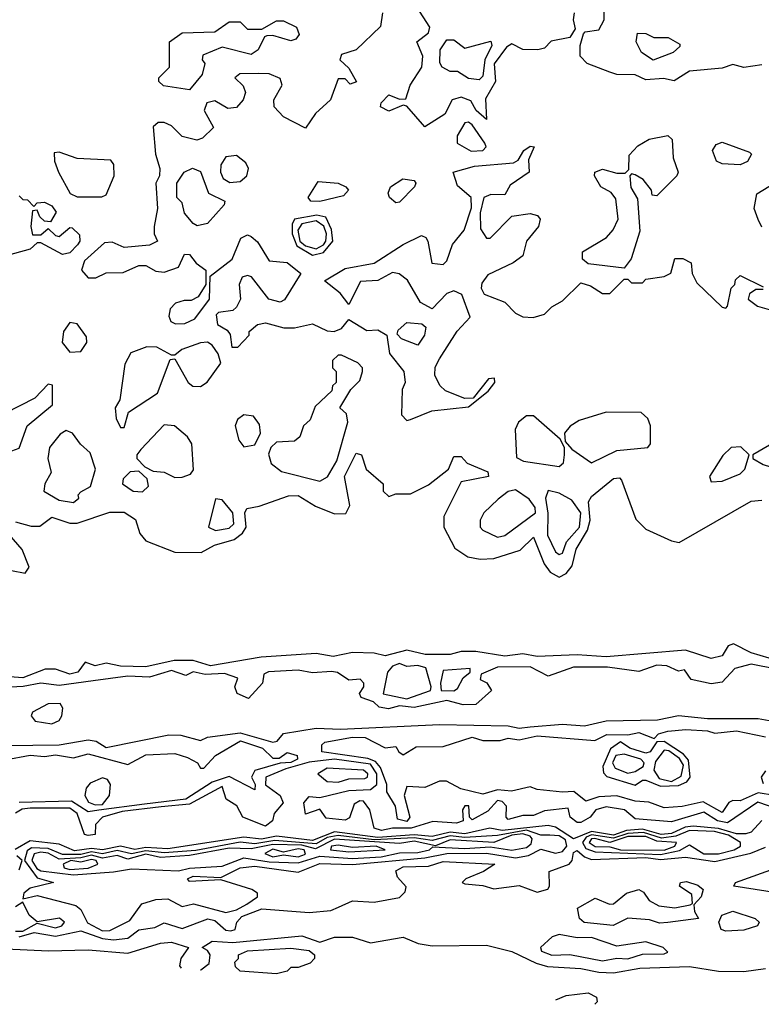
# Model space of a CAD drawing. Extents: x 2889633 to 3052318, y 540750 to 918690.
# Tile 42 of 256: x 3024146 to 3026193, y 558109 to 560826. Entities that reach past the tile are written whole.
import ezdxf

# ---------------------------------------------------------------- set-up
doc = ezdxf.new("R2010")
doc.units = 0

msp = doc.modelspace()

# ---------------------------------------------------------------- linework, layer by layer
at = {"layer": '0CON02XD'}
for points in [[(3025676.7, 560845), (3025673.8, 560825), (3025679.3, 560800.7), (3025665, 560776.7), (3025613, 560767), (3025595, 560747.5), (3025576.9, 560743.1), (3025535, 560743.3), (3025505, 560758.8), (3025489.7, 560750.4), (3025456.4, 560703.6), (3025460, 560655), (3025432.3, 560607.7), (3025435, 560550), (3025406.7, 560575), (3025391.7, 560601.7), (3025365, 560612), (3025340, 560605), (3025320, 560565), (3025265, 560530), (3025215, 560587.5), (3025205, 560590), (3025165, 560573.3), (3025142.5, 560585), (3025144, 560596), (3025165, 560618.8), (3025195, 560606.7), (3025212.5, 560607.5), (3025223.8, 560645), (3025256, 560695), (3025258.8, 560725), (3025242.5, 560765), (3025275, 560790), (3025278.8, 560805), (3025242, 560862)], [(3026195, 560701.2), (3026145, 560693.8), (3026115, 560702.5), (3026085, 560692.5), (3025995, 560683.8), (3025953, 560657), (3025923.6, 560663.6), (3025875, 560660), (3025845, 560674), (3025795, 560674.5), (3025775, 560680.6), (3025712.5, 560705), (3025693.8, 560725), (3025693.3, 560755), (3025703, 560787), (3025707.5, 560792.5), (3025745, 560797.5), (3025760, 560825), (3025760, 560855)], [(3025147.5, 560845), (3025142.5, 560807.5), (3025075, 560742.5), (3025035, 560730), (3025030, 560715), (3025055, 560692.5), (3025076.1, 560653.9), (3025058.3, 560648.3), (3025045, 560662.5), (3025025, 560662.5), (3025004, 560605), (3024963.2, 560566.8), (3024935, 560526.7), (3024875, 560558), (3024849.2, 560585), (3024847.5, 560605), (3024871.2, 560645), (3024865, 560663.3), (3024835, 560676), (3024805, 560677.5), (3024753.6, 560676.4), (3024740, 560665), (3024763, 560643), (3024770, 560625), (3024763.3, 560605), (3024745, 560583.8), (3024720.7, 560580.7), (3024685, 560602), (3024663.3, 560596.7), (3024656, 560575), (3024681.7, 560528.3), (3024650.7, 560499.3), (3024635, 560493.3), (3024595, 560503.3), (3024565, 560532.5), (3024545, 560542.5), (3024528.3, 560541.7), (3024515, 560530), (3024521.2, 560455), (3024533.3, 560415), (3024532.5, 560395), (3024522.5, 560375), (3024526.7, 560305), (3024517.5, 560255), (3024517.5, 560235), (3024526.7, 560215), (3024505, 560203.3), (3024435, 560197.5), (3024402, 560212), (3024380.3, 560209.7), (3024325, 560160), (3024316.7, 560135), (3024335, 560113.3), (3024356.4, 560113.6), (3024385, 560127.5), (3024431.7, 560128.3), (3024475, 560147.5), (3024495, 560147.5), (3024521.9, 560131.9), (3024545, 560129.2), (3024585, 560143.3), (3024601.7, 560178.3), (3024615, 560177.5), (3024633.6, 560153.6), (3024660, 560135), (3024660, 560095), (3024639.3, 560060.7), (3024619.5, 560050.5), (3024600.5, 560050.5), (3024576.3, 560043.7), (3024562.1, 560027.9), (3024557.9, 560007.9), (3024563.3, 559993.3), (3024576.9, 559986.9), (3024602.2, 559987.8), (3024629.5, 560000.5), (3024670, 560055), (3024671.7, 560118.3), (3024732.5, 560165), (3024757, 560223), (3024775, 560232.5), (3024785, 560227.5), (3024803, 560213), (3024835, 560160), (3024885, 560156.2), (3024922.5, 560125), (3024877.5, 560052.5), (3024865, 560046.2), (3024834, 560055), (3024785.8, 560115.8), (3024775, 560120), (3024760, 560115), (3024752, 560095), (3024755.8, 560055), (3024745, 560032.5), (3024735, 560023.3), (3024695, 560017.5), (3024688.3, 560011.7), (3024692.5, 559985), (3024719.3, 559969.3), (3024727, 559957), (3024731.7, 559921.7), (3024748.3, 559921.7), (3024780, 559955), (3024780, 559965), (3024802.5, 559985), (3024825, 559988.8), (3024875.8, 559975.8), (3024905, 559975.7), (3024955, 559986.9), (3024995, 559966.9), (3025014.4, 559965.6), (3025035, 559973.8), (3025055, 559998.8), (3025105, 559968), (3025135, 559970), (3025160, 559955), (3025166.7, 559905), (3025206.7, 559855), (3025210, 559825), (3025202.5, 559805), (3025200, 559735), (3025215, 559720)], [(3024615, 560632.5), (3024543, 560643), (3024530, 560655), (3024530, 560665), (3024560, 560695), (3024560, 560765), (3024595, 560790), (3024685, 560792.5), (3024725, 560820), (3024755, 560820), (3024775, 560800), (3024815, 560800), (3024855, 560822.5), (3024875, 560822.5), (3024910, 560805), (3024917.5, 560785), (3024908.3, 560771.7), (3024895, 560767.5), (3024845, 560782.5), (3024828.3, 560781.7), (3024821.7, 560778.3), (3024805, 560742.5), (3024785, 560730), (3024705, 560750), (3024651.7, 560728.3), (3024650, 560715), (3024657.5, 560705), (3024650, 560675), (3024615, 560632.5)], [(3025415, 560660), (3025385, 560663.3), (3025355, 560682.5), (3025335, 560683.3), (3025312.5, 560695), (3025306.4, 560706.4), (3025307, 560743), (3025325, 560770), (3025345, 560770), (3025375, 560747.5), (3025446.4, 560766.4), (3025450, 560755), (3025430, 560715), (3025425, 560670), (3025415, 560660)], [(3025895, 560713.8), (3025862.5, 560735), (3025847.5, 560765), (3025851.7, 560788.3), (3025875, 560787.5), (3025897, 560777), (3025936.4, 560776.4), (3025968.3, 560758.3), (3025968.3, 560751.7), (3025950, 560735), (3025895, 560713.8)], [(3025392.9, 560462.9), (3025425, 560464.5), (3025434.2, 560475), (3025430.6, 560485), (3025395, 560535.6), (3025385, 560542.9), (3025375, 560541.4), (3025354.3, 560505), (3025354.2, 560485), (3025392.9, 560462.9)], [(3025815, 560140), (3025715, 560152.5), (3025700, 560165), (3025700, 560185), (3025765.7, 560224.3), (3025784.4, 560245.6), (3025798, 560275), (3025791.7, 560331.7), (3025778.8, 560348.8), (3025750, 560365), (3025733.3, 560395), (3025733.8, 560405), (3025755, 560413.3), (3025795, 560402), (3025817.5, 560402.5), (3025827.5, 560412.5), (3025828.3, 560451.7), (3025852.5, 560477.5), (3025884.2, 560495.8), (3025935, 560506.2), (3025947.5, 560495), (3025950, 560445), (3025963.8, 560405), (3025960, 560395), (3025905, 560340), (3025891.7, 560341.7), (3025890, 560355), (3025867.5, 560385), (3025845, 560397.5), (3025835, 560400), (3025830, 560395), (3025833, 560363), (3025851.7, 560331.7), (3025858, 560242), (3025833.9, 560166.1), (3025815, 560140)], [(3025215, 559720), (3025225, 559722.5), (3025283.6, 559746.4), (3025385, 559757.5), (3025439.3, 559800.7), (3025457.5, 559825), (3025456.7, 559836.7), (3025440, 559835), (3025398.3, 559781.7), (3025375, 559780), (3025321.7, 559801.7), (3025306.4, 559816.4), (3025292.5, 559845), (3025293, 559867), (3025305, 559890), (3025353.9, 559966.1), (3025390, 560005), (3025367, 560067), (3025345, 560077.5), (3025325, 560070), (3025285, 560027.5), (3025252.5, 560045), (3025217, 560107), (3025194.2, 560124.2), (3025175, 560128), (3025135, 560106.2), (3025087.1, 560102.9), (3025055, 560040), (3025031.4, 560071.4), (3024987.5, 560105), (3025045, 560138.8), (3025125, 560154), (3025204.5, 560205.5), (3025255, 560230), (3025267.5, 560225), (3025272.5, 560215), (3025283.6, 560153.6), (3025315, 560150), (3025325, 560160), (3025341.2, 560205), (3025373.3, 560245), (3025393, 560307), (3025392.5, 560335), (3025355, 560367.5), (3025342.5, 560405), (3025402, 560422), (3025509.2, 560430.8), (3025522, 560438), (3025537.5, 560465), (3025555, 560476.7), (3025566.7, 560475), (3025550.7, 560439.3), (3025552.5, 560405), (3025500.3, 560369.6), (3025485, 560342.5), (3025446.4, 560343.6), (3025427.5, 560335), (3025417, 560293), (3025418.3, 560248.3), (3025435, 560222.5), (3025445, 560222.5), (3025505, 560283.3), (3025555, 560291.2), (3025575.7, 560285.7), (3025583.3, 560275), (3025578.8, 560255), (3025545.7, 560214.3), (3025535, 560174), (3025508.8, 560155), (3025438.3, 560121.7), (3025421.7, 560098.3), (3025420, 560085), (3025428.3, 560068.3), (3025485, 560046.2), (3025515, 560016.2), (3025535, 560006.2), (3025563.6, 560003.6), (3025595, 560013.3), (3025615, 560033.3), (3025645, 560050), (3025695, 560100), (3025721.7, 560091.7), (3025755, 560070), (3025775, 560070), (3025815, 560110), (3025825, 560110), (3025835, 560100), (3025865, 560100), (3025875, 560110), (3025925, 560116.7), (3025943.3, 560126.7), (3025955, 560166.7), (3025976.4, 560166.4), (3026000, 560155), (3026002.5, 560125), (3026015, 560100), (3026085, 560032.5), (3026095, 560030), (3026100, 560035), (3026110, 560085), (3026120, 560095), (3026121.7, 560108.3), (3026135, 560120), (3026198.3, 560088.3)], [(3026135, 560425.7), (3026085, 560428), (3026070, 560435), (3026058.8, 560465), (3026068.3, 560481.7), (3026085, 560487.5), (3026160.3, 560460.4), (3026166.7, 560455), (3026155, 560434.2), (3026135, 560425.7)], [(3024305, 560336.7), (3024373, 560337), (3024385, 560342.5), (3024407.5, 560395), (3024406.4, 560426.4), (3024398.3, 560438.3), (3024305, 560442.5), (3024255, 560460), (3024241.7, 560458.3), (3024242.5, 560435), (3024253.3, 560405), (3024286.1, 560346.1), (3024305, 560336.7)], [(3024726.8, 560376.8), (3024755, 560379.4), (3024772.9, 560395), (3024777.5, 560415), (3024770.9, 560430.9), (3024745, 560450.6), (3024715, 560447.1), (3024701.4, 560425), (3024700.6, 560405), (3024707.9, 560387.9), (3024726.8, 560376.8)], [(3024636.7, 560256.7), (3024625, 560263.3), (3024601.7, 560291.7), (3024595, 560320), (3024580, 560335), (3024580, 560375), (3024600, 560405), (3024623.6, 560416.4), (3024645, 560406.7), (3024667.5, 560347.5), (3024712.5, 560325), (3024711.2, 560315), (3024665, 560263.8), (3024636.7, 560256.7)], [(3025185, 560320), (3025167.5, 560335), (3025163.3, 560346.7), (3025170, 560365), (3025203.8, 560386.2), (3025235, 560382.5), (3025240, 560375), (3025236.2, 560365), (3025195, 560322.5), (3025185, 560320)], [(3026195, 560253.3), (3026184.2, 560274.2), (3026174, 560305), (3026181.2, 560345), (3026263.9, 560396.1)], [(3024975, 560324.4), (3024950, 560325), (3024942.5, 560335), (3024970.5, 560379.5), (3025025, 560374.3), (3025046.2, 560365), (3025054, 560355), (3025040, 560340), (3024975, 560324.4)], [(3024145, 560340), (3024155, 560330), (3024168.3, 560328.3), (3024185, 560310), (3024195, 560320), (3024215, 560322.5), (3024235, 560312.5), (3024247.5, 560295), (3024231.7, 560268.3), (3024215, 560270), (3024201.7, 560281.7), (3024195, 560300), (3024181.7, 560298.3), (3024177.5, 560255), (3024181.7, 560231.7), (3024205, 560232.5), (3024225, 560250), (3024245, 560230), (3024255, 560227.5), (3024285, 560252.5), (3024291.7, 560251.7), (3024311.7, 560231.7), (3024312.5, 560215), (3024305.9, 560204.1), (3024285, 560182.5), (3024265, 560177.5), (3024205, 560210), (3024195, 560210), (3024175, 560192.5), (3024105, 560173.3)], [(3024955, 560176.4), (3024985, 560183.1), (3025010.5, 560215), (3025007, 560247), (3024991.1, 560281.1), (3024966.2, 560286.2), (3024904.6, 560275.4), (3024898.2, 560261.8), (3024898.5, 560235), (3024911.5, 560201.5), (3024955, 560176.4)], [(3024965, 560193.8), (3024985, 560204.5), (3024991.8, 560215), (3024993.2, 560235), (3024986.3, 560256.3), (3024965, 560270.8), (3024925, 560262.2), (3024913.8, 560245), (3024919.6, 560215), (3024935, 560201.5), (3024965, 560193.8)], [(3026198.3, 560081.7), (3026178.3, 560081.7), (3026160.7, 560069.3), (3026157.5, 560055), (3026182.5, 560035), (3026247.3, 560017.3)], [(3024285, 559908), (3024315, 559910), (3024332, 559935), (3024330.5, 559950.5), (3024305, 559986.7), (3024285, 559990), (3024267.5, 559965), (3024264, 559935), (3024285, 559908)], [(3025245, 559927.5), (3025200, 559945), (3025188.3, 559958.3), (3025190.7, 559969.3), (3025215, 559990), (3025256.1, 559986.1), (3025267, 559977), (3025263.3, 559955), (3025245, 559927.5)], [(3024435, 559700), (3024447, 559743), (3024526.7, 559795), (3024561.7, 559888.3), (3024575, 559890), (3024611.2, 559825), (3024624.3, 559814.3), (3024645, 559813.8), (3024664.2, 559825.8), (3024701.7, 559878.3), (3024693.9, 559903.9), (3024677.7, 559927.7), (3024665, 559936.2), (3024645, 559934.2), (3024594, 559916), (3024575, 559900), (3024565, 559900), (3024525, 559922.5), (3024497, 559923), (3024453.6, 559906.4), (3024436.7, 559875), (3024423, 559777), (3024410, 559755), (3024412.5, 559725), (3024425, 559700), (3024435, 559700)], [(3024975, 559552), (3024995.6, 559564.4), (3025021.7, 559608.3), (3025052.5, 559715), (3025048.3, 559738.3), (3025030, 559755), (3025060, 559805), (3025085, 559830), (3025092.5, 559855), (3025092.5, 559865), (3025079.3, 559879.3), (3025035, 559900), (3025025, 559900), (3025010, 559885), (3025010, 559865), (3025020, 559855), (3025020, 559825), (3025010, 559815), (3025008.3, 559801.7), (3024961.7, 559758.3), (3024948.3, 559721.7), (3024930, 559705), (3024920, 559675), (3024905, 559662.5), (3024855, 559660), (3024840, 559645), (3024833.6, 559626.4), (3024840.6, 559600.6), (3024868.7, 559578.7), (3024975, 559552)], [(3023915, 559623.8), (3023935, 559636.2), (3023975, 559626.9), (3024015, 559639.2), (3024065, 559633.8), (3024085, 559638.8), (3024125, 559636.2), (3024145, 559643.3), (3024167.5, 559705), (3024237, 559763), (3024237, 559817), (3024225, 559820), (3024188.3, 559781.7), (3024105, 559738.8), (3024015, 559728.8), (3023964.1, 559745.9), (3023925, 559731.2), (3023895, 559702.5), (3023855, 559690), (3023841.2, 559665), (3023842.3, 559652.3), (3023854.3, 559634.3), (3023875, 559624), (3023915, 559623.8)], [(3024765, 559647.5), (3024795, 559652.5), (3024810.8, 559685), (3024808.3, 559708.3), (3024791.7, 559731.7), (3024765, 559735.8), (3024747.8, 559722.2), (3024740.8, 559705), (3024751.2, 559665), (3024765, 559647.5)], [(3025635, 559592.5), (3025647, 559603), (3025650, 559625), (3025650, 559645), (3025638.3, 559668.3), (3025565, 559732.5), (3025545, 559732.5), (3025523.3, 559715), (3025513.8, 559695), (3025517.7, 559617.7), (3025537.3, 559607.3), (3025635, 559592.5)], [(3025725, 559602.5), (3025795, 559636.7), (3025880, 559645), (3025887.5, 559655), (3025887.5, 559705), (3025880, 559725), (3025861.7, 559741.7), (3025765, 559742.5), (3025690.5, 559719.5), (3025666.1, 559703.9), (3025650, 559685), (3025651.7, 559661.7), (3025670.8, 559640.8), (3025725, 559602.5)], [(3024575, 559562.5), (3024595, 559563.3), (3024618.3, 559571.7), (3024626.4, 559583.6), (3024621.2, 559655), (3024610, 559675), (3024573.3, 559705), (3024545, 559708), (3024480.7, 559639.3), (3024470, 559625), (3024470, 559615), (3024491.7, 559591.7), (3024515, 559580), (3024545, 559577.5), (3024575, 559562.5)], [(3024295, 559493.3), (3024310, 559505), (3024307.5, 559515), (3024315, 559522.5), (3024342.3, 559537.7), (3024355.8, 559585), (3024340.9, 559630.9), (3024314.1, 559654.1), (3024292.5, 559685), (3024275, 559692.5), (3024258.3, 559681.7), (3024228.6, 559645), (3024224.3, 559615), (3024233.6, 559576.4), (3024216.2, 559545), (3024213.3, 559525), (3024255, 559500), (3024295, 559493.3)], [(3026235.9, 559585.9), (3026265, 559592.5), (3026293.8, 559615), (3026306.2, 559635), (3026302, 559665), (3026285, 559682), (3026261.5, 559678.5), (3026170, 559625), (3026170, 559615), (3026198.3, 559598.3), (3026235.9, 559585.9)], [(3024135, 559440), (3024178.3, 559428.3), (3024201.7, 559428.3), (3024235, 559452.5), (3024285, 559436.2), (3024305, 559436.2), (3024395, 559466.7), (3024435, 559466.7), (3024466.1, 559446.1), (3024478.3, 559408.3), (3024495, 559387.5), (3024575, 559356.7), (3024647.5, 559355), (3024684.2, 559375.8), (3024738.6, 559391.4), (3024761.2, 559408.8), (3024771.2, 559425), (3024767.5, 559465), (3024773, 559477), (3024807, 559483), (3024888.3, 559511.7), (3024915, 559512.5), (3024963.3, 559483.3), (3025015, 559462.5), (3025047, 559463), (3025057.5, 559485), (3025043.3, 559565), (3025075, 559630), (3025090, 559625), (3025102.5, 559585), (3025150, 559545), (3025150, 559525), (3025165, 559510), (3025185, 559517.5), (3025225, 559517.5), (3025275, 559542.5), (3025330, 559585), (3025345, 559620), (3025365, 559620), (3025381.7, 559601.7), (3025438.3, 559578.3), (3025440, 559565), (3025365, 559550), (3025317.5, 559455), (3025317.5, 559425), (3025347, 559367), (3025383.6, 559343.6), (3025417, 559337), (3025455, 559338.8), (3025527.7, 559362.3), (3025565, 559397.5), (3025593.9, 559323.9), (3025610.7, 559300.7), (3025635, 559287.5), (3025655, 559297.5), (3025671.2, 559318.8), (3025682, 559365), (3025713.3, 559416.7), (3025720.8, 559445), (3025716.7, 559495), (3025725, 559510), (3025785, 559560), (3025801.7, 559561.7), (3025807.5, 559555), (3025847, 559447), (3025875, 559420), (3025945, 559387.5), (3025967, 559383), (3026165, 559497.5), (3026195, 559500)], [(3026055, 559550), (3026085, 559552.5), (3026135, 559572.5), (3026147.5, 559585), (3026160, 559625), (3026137, 559647), (3026110, 559645), (3026087, 559623), (3026050, 559565), (3026055, 559550)], [(3024485, 559522.5), (3024501.7, 559538.3), (3024498.3, 559558.3), (3024475, 559580), (3024451.7, 559578.3), (3024431.7, 559558.3), (3024430, 559545), (3024460, 559525), (3024485, 559522.5)], [(3025465, 559397.5), (3025485, 559402.5), (3025570, 559465), (3025569.5, 559479.5), (3025552.7, 559502.7), (3025515, 559528), (3025495, 559524), (3025467, 559503), (3025427.5, 559465), (3025417.5, 559445), (3025417.5, 559425), (3025425, 559417.5), (3025465, 559397.5)], [(3025635, 559350), (3025645, 559353.3), (3025656, 559385), (3025691.1, 559425), (3025695.6, 559465), (3025670, 559500), (3025635, 559518.8), (3025605, 559526.2), (3025597.5, 559505), (3025603.9, 559463.9), (3025603.2, 559403.2), (3025625, 559357.5), (3025635, 559350)], [(3024686.4, 559416.4), (3024725, 559422.5), (3024737.5, 559435), (3024734.3, 559465), (3024705, 559501.2), (3024686.7, 559503.3), (3024667.5, 559425), (3024686.4, 559416.4)], [(3024085, 559313.3), (3024161.7, 559298.3), (3024172.5, 559315), (3024153.6, 559363.6), (3024100, 559425)], [(3026215, 559064), (3026165, 559078.8), (3026117, 559103), (3026102, 559098), (3026085, 559070), (3026055, 559062.5), (3025983.9, 559086.1), (3025765, 559067.5), (3025685, 559072.9), (3025575, 559068.6), (3025535, 559076), (3025485, 559069.2), (3025405, 559082.5), (3025365, 559082.5), (3025335, 559074.2), (3025265.9, 559074.1), (3025215, 559085.8), (3025155, 559070), (3025125, 559077.5), (3025065, 559079.2), (3025011.7, 559068.3), (3024965, 559077.1), (3024813.2, 559066.8), (3024673, 559043), (3024625, 559057.5), (3024573, 559057), (3024495, 559040), (3024425, 559042), (3024385, 559050), (3024355, 559042.5), (3024327, 559053), (3024306.7, 559025), (3024285, 559020), (3024245, 559033.8), (3024216.4, 559033.6), (3024155, 559009.2), (3024095, 559014)], [(3026305, 559020), (3026165, 559047.1), (3026120, 559035), (3026085, 558997.5), (3026055, 558992.9), (3026000, 559005), (3025981.7, 559031.7), (3025965, 559027.5), (3025932.5, 559042.5), (3025905, 559044.2), (3025855, 559026.7), (3025769.1, 559039.1), (3025675, 559038.8), (3025605, 559014.2), (3025555, 559040), (3025465, 559039.2), (3025420, 559020), (3025417.5, 559005), (3025435.9, 558995.9), (3025448.8, 558975), (3025405, 558936.2), (3025370, 558935), (3025325, 558946.7), (3025235, 558927.5), (3025195, 558932.5), (3025164.3, 558924.3), (3025138.3, 558928.3), (3025123.3, 558943.3), (3025088.8, 558955), (3025083.9, 558966.1), (3025096.7, 558985), (3025096.7, 558995), (3025086.1, 559006.1), (3025055, 559003.3), (3025023.9, 559023.9), (3025007.3, 559027.3), (3024955, 559022.9), (3024915, 559030.8), (3024833.6, 559026.4), (3024820.7, 559019.3), (3024816.2, 558995), (3024777.5, 558952.5), (3024746.4, 558966.4), (3024740, 558985), (3024748.3, 559008.3), (3024711.7, 559021.7), (3024658.3, 559018.3), (3024625, 559026), (3024605, 559016.2), (3024565, 559030), (3024505, 559011.4), (3024445, 559014.5), (3024349.1, 559000.9), (3024255, 558988.6), (3024205, 558994.4), (3024155.6, 558985.5), (3023965, 558975.5)], [(3025215, 558951.2), (3025280, 558975), (3025282.5, 558985), (3025267.1, 559037.1), (3025245, 559043.8), (3025215, 559041.2), (3025195, 559049.2), (3025175, 559042), (3025161.2, 559025), (3025150, 558965), (3025215, 558951.2)], [(3025345, 558973.3), (3025355, 558980), (3025370.7, 559009.3), (3025390, 559025), (3025390, 559035), (3025315, 559030), (3025307.5, 558995), (3025310, 558975), (3025345, 558973.3)], [(3024235, 558882.5), (3024255, 558892), (3024262.9, 558905), (3024265.6, 558925.6), (3024258.3, 558938.3), (3024225, 558937.5), (3024182, 558915), (3024178, 558905), (3024189.5, 558889.5), (3024235, 558882.5)], [(3023965, 558821.1), (3024255.7, 558824.3), (3024335, 558838.1), (3024357.5, 558835), (3024385, 558817.5), (3024558.2, 558851.8), (3024591.3, 558851.3), (3024645, 558836.7), (3024665, 558845.7), (3024755, 558858.2), (3024845, 558832), (3024857.5, 558835), (3024874.2, 558855.8), (3024965, 558870.9), (3025032.3, 558867.7), (3025305, 558880.6), (3025495, 558876.9), (3025525, 558870.8), (3025555.6, 558874.4), (3025645, 558881.4), (3025705, 558877.5), (3025765, 558890.6), (3025906.8, 558893.2), (3025965, 558905.5), (3026045, 558896.9), (3026185, 558897.1), (3026245, 558886)], [(3025215, 558612.9), (3025189.3, 558619.3), (3025183.3, 558655), (3025160, 558695), (3025160, 558715), (3025142.2, 558762.2), (3025128.9, 558778.9), (3025107.2, 558787.2), (3024980, 558805), (3024980, 558825), (3024988.3, 558831.7), (3025065, 558845.8), (3025100, 558845), (3025155, 558816.7), (3025185, 558820), (3025192.5, 558805), (3025205, 558796.7), (3025240.7, 558819.3), (3025315, 558820), (3025395, 558846), (3025425, 558836.2), (3025473, 558837), (3025495, 558843.3), (3025525, 558838), (3025575, 558849.2), (3025733.6, 558836.4), (3025767, 558853), (3025825, 558852.5), (3025855, 558858.8), (3025897.5, 558842.5), (3025910, 558855), (3025935, 558862.5), (3025985, 558866.7), (3026045, 558863.3), (3026065, 558856.7), (3026125, 558863.3), (3026205, 558846.7)], [(3024106.4, 558783.6), (3024175, 558795.8), (3024215, 558792), (3024245, 558797.1), (3024295, 558788.6), (3024335, 558800), (3024445, 558770), (3024495, 558796.9), (3024575, 558800.6), (3024609.8, 558789.8), (3024637.5, 558775), (3024645, 558760), (3024655, 558760), (3024686.7, 558795), (3024755.6, 558835.6), (3024816.2, 558815), (3024845, 558787.5), (3024862.5, 558787.5), (3024885, 558803.8), (3024912.5, 558795), (3024913.3, 558785), (3024895, 558776), (3024865.7, 558774.3), (3024795.8, 558754.2), (3024786.2, 558735), (3024796.2, 558715), (3024795, 558700), (3024725, 558737.1), (3024678, 558722), (3024605, 558674.6), (3024491.3, 558661.3), (3024365, 558644.2), (3024335, 558640)], [(3025915, 558710.6), (3025965, 558712.5), (3025987.5, 558722.5), (3025996.7, 558735), (3025992, 558782), (3025978.8, 558798.8), (3025925, 558834.2), (3025905, 558832.5), (3025886.7, 558805), (3025875, 558802), (3025830, 558815), (3025805, 558832.5), (3025776.8, 558813.2), (3025755.8, 558765), (3025757.5, 558747.5), (3025767.3, 558737.3), (3025845, 558713.3), (3025865, 558727.5), (3025875, 558727.5), (3025915, 558710.6)], [(3025945, 558723.4), (3025972.2, 558737.8), (3025978.6, 558768.6), (3025967.2, 558787.2), (3025938, 558808), (3025925, 558810), (3025901.2, 558778.8), (3025897.1, 558755), (3025911.4, 558731.4), (3025945, 558723.4)], [(3026245, 558645.7), (3026183.7, 558666.3), (3026100.3, 558609.7), (3026072, 558615), (3026035, 558638.6), (3025945, 558612.5), (3025845, 558620.8), (3025815.5, 558645.5), (3025765, 558653.8), (3025736.7, 558645), (3025721.2, 558625), (3025695, 558610.6), (3025685, 558610), (3025666.2, 558625), (3025660, 558650), (3025595, 558642.9), (3025565, 558630), (3025535, 558630), (3025495, 558618.8), (3025488.8, 558625), (3025490, 558655), (3025478.5, 558668.5), (3025465, 558671.4), (3025438.1, 558641.9), (3025395, 558617.5), (3025387.5, 558625), (3025385.9, 558655.9), (3025375, 558656.7), (3025368.8, 558645), (3025370, 558615), (3025351.7, 558608.3), (3025287, 558613), (3025226.7, 558595), (3025175.3, 558594.7), (3025145, 558588.2), (3025124.4, 558595), (3025112.7, 558645), (3025095, 558668.9), (3025085, 558670.5), (3025069.4, 558660.6), (3025056.4, 558623.6), (3025045, 558617.1), (3024992.7, 558622.7), (3024975, 558646.7), (3024935, 558633.3), (3024930.8, 558665), (3024945, 558682), (3024975, 558679.2), (3025055, 558698.8), (3025115, 558701.8), (3025131.8, 558715), (3025132.5, 558745), (3025115, 558770.9), (3025015, 558785.4), (3024945, 558776.4), (3024881.3, 558758.7), (3024826, 558735), (3024824.7, 558714.6), (3024865.8, 558685), (3024873.8, 558665), (3024848.8, 558635), (3024843.8, 558615), (3024825, 558600), (3024762.5, 558625), (3024745.9, 558655.9), (3024716, 558675), (3024705, 558709.2), (3024615, 558661.2), (3024536.5, 558653.5), (3024429.7, 558640.3), (3024374.7, 558625.3), (3024355.7, 558605), (3024355, 558577.5), (3024335, 558574), (3024325, 558577.5), (3024305.3, 558635.3), (3024285, 558649.6), (3024175, 558650.3), (3024152.9, 558647.1), (3024135, 558636)], [(3025825, 558746.2), (3025845, 558750.9), (3025867.5, 558765), (3025870, 558775), (3025860.8, 558785), (3025815, 558799.1), (3025791.9, 558795), (3025782.5, 558775), (3025790.2, 558760.2), (3025825, 558746.2)], [(3025025, 558721.8), (3025055, 558731.1), (3025098.6, 558731.4), (3025106.5, 558735), (3025107.1, 558745), (3025095, 558754.3), (3024995, 558760.7), (3024969.2, 558745), (3024995, 558723.1), (3025025, 558721.8)], [(3026205, 558753.3), (3026192.5, 558735), (3026198.3, 558718.3)], [(3024355, 558658.8), (3024375, 558660), (3024394, 558685), (3024397.5, 558715), (3024388.8, 558728.8), (3024375, 558734), (3024341.1, 558718.9), (3024330, 558705), (3024326, 558685), (3024336, 558666), (3024355, 558658.8)], [(3026230, 558685), (3026185, 558692), (3026135, 558670), (3026115, 558671.2), (3026104.1, 558665.9), (3026085, 558637.5), (3026033, 558667), (3025975, 558654.2), (3025925, 558651.2), (3025883.3, 558666.7), (3025845, 558668.8), (3025795, 558684.3), (3025745, 558681.2), (3025709.3, 558669.3), (3025675.8, 558695.8), (3025645, 558694.2), (3025575, 558701.2), (3025555, 558708.8), (3025503.6, 558696.4), (3025465, 558700), (3025425, 558688.8), (3025363.6, 558703.6), (3025324, 558724), (3025305, 558724), (3025265, 558706.7), (3025215, 558710), (3025207.5, 558685), (3025223.3, 558625), (3025215, 558612.9)], [(3024335, 558640), (3024289.5, 558669.5), (3024145, 558665.7)], [(3026194.6, 558615.4), (3026165, 558583.3), (3026150.8, 558579.2), (3026125, 558578.7), (3026075, 558593.5), (3026005, 558600), (3025982.9, 558597.1), (3025945, 558579.8), (3025917.1, 558577.1), (3025865, 558592.3), (3025821.6, 558588.4), (3025785, 558575.8), (3025725, 558585.8), (3025675, 558565.6), (3025625, 558597.5), (3025605, 558602.2), (3025478.1, 558588.1), (3025444.4, 558594.5), (3025375, 558579.2), (3025335, 558583.3), (3025285, 558571.6), (3025235, 558576.1), (3025135, 558569), (3025015, 558584.3), (3024955, 558560.7), (3024855, 558572.2), (3024814.2, 558564.2), (3024765, 558570), (3024555, 558538), (3024495, 558541.6), (3024464.6, 558535.4), (3024424.7, 558544.7), (3024375, 558534.7), (3024345, 558538.9), (3024297.6, 558532.3)], [(3024375, 558311.4), (3024395, 558312), (3024450.3, 558339.6), (3024483.9, 558386.1), (3024522.3, 558397.7), (3024555, 558399.2), (3024595, 558378.8), (3024625.8, 558385.8), (3024715, 558362), (3024745, 558369.2), (3024773.3, 558385), (3024802.5, 558405), (3024802.5, 558415), (3024786.7, 558425), (3024701.7, 558451.7), (3024615, 558447.5), (3024610, 558455), (3024625, 558462.5), (3024701.7, 558458.3), (3024754.6, 558485.4), (3024795, 558490), (3024915, 558473.3), (3024975, 558496.7), (3025065, 558494.4), (3025265, 558512.7), (3025325, 558524.5), (3025435, 558525.4), (3025515, 558512.9), (3025550.9, 558519.1), (3025585, 558537.1), (3025625, 558525.5), (3025645, 558530.6), (3025656.5, 558545), (3025652.6, 558562.6), (3025635, 558573.6), (3025610, 558575), (3025585, 558575.7), (3025545, 558589.3), (3025465, 558574), (3025375, 558569.1), (3025335, 558573.8), (3025285, 558560.8), (3025235, 558568), (3025125, 558562.4), (3025025, 558574.8), (3024995, 558569.2), (3024965, 558551.2), (3024850.4, 558560.4), (3024795, 558551.8), (3024755, 558556), (3024632.9, 558532.9), (3024545, 558526.3), (3024495, 558531.8), (3024455, 558524.1), (3024415, 558532.8), (3024375, 558523.6), (3024345, 558529.6), (3024315, 558521.6), (3024265, 558521.8), (3024225, 558538.7), (3024179.4, 558540.6), (3024167.5, 558532.5), (3024160, 558505), (3024195, 558458), (3024240, 558445), (3024175, 558428.8), (3024157.5, 558415), (3024155, 558400), (3024195, 558408.8), (3024301.7, 558381.7), (3024315, 558370), (3024333.6, 558333.6), (3024375, 558311.4)], [(3024295, 558466), (3024405, 558474.5), (3024455, 558482.2), (3024585, 558477.3), (3024615, 558484.5), (3024705, 558490), (3024765, 558512.9), (3024835, 558501.8), (3024915, 558498.8), (3024975, 558517.5), (3025065, 558511.1), (3025144.1, 558515.9), (3025195, 558526.5), (3025245, 558527.1), (3025277.5, 558535), (3025286.7, 558543.3), (3025375, 558538.1), (3025445, 558543.3), (3025505, 558533.5), (3025545, 558541.1), (3025558.5, 558551.5), (3025560.5, 558565), (3025555, 558572.9), (3025535, 558579.2), (3025505, 558575.7), (3025455, 558555.5), (3025335, 558562.5), (3025294.4, 558545.5), (3025235, 558558.8), (3025195, 558552.7), (3025015, 558564.1), (3024962.5, 558537.5), (3024925, 558548), (3024845, 558550), (3024785, 558537.3), (3024725, 558539.7), (3024615, 558519.3), (3024535, 558513.8), (3024495, 558522.6), (3024445, 558509.5), (3024415, 558519.2), (3024375, 558511.8), (3024345, 558520.5), (3024315, 558512.4), (3024255, 558509.3), (3024225, 558525.4), (3024205, 558528.8), (3024186.6, 558523.4), (3024180, 558505), (3024193.4, 558483.4), (3024205, 558477.1), (3024295, 558466)], [(3025915, 558521.6), (3025967.1, 558532.9), (3025995, 558548.6), (3026035, 558523.6), (3026075, 558523.5), (3026118.8, 558535), (3026136.2, 558545), (3026136.2, 558555), (3026103.1, 558575), (3026064.3, 558585.7), (3025995, 558588.4), (3025957.2, 558572.7), (3025917.6, 558567.5), (3025867.8, 558582.3), (3025825, 558580.4), (3025785, 558567), (3025725, 558576.2), (3025710.2, 558569.8), (3025700, 558555), (3025708.9, 558538.9), (3025735, 558528.9), (3025915, 558521.6)], [(3025925, 558534.2), (3025954.2, 558545), (3025958.8, 558555), (3025905, 558558.4), (3025875, 558572), (3025825, 558571.9), (3025775.3, 558555.3), (3025733.4, 558566.6), (3025724.4, 558565), (3025718.1, 558555), (3025735, 558543.8), (3025775, 558542.7), (3025805, 558534.7), (3025925, 558534.2)], [(3024297.6, 558532.3), (3024255, 558550.8), (3024175, 558559.6), (3024134, 558536)], [(3024145, 558294.6), (3024186.3, 558306.3), (3024245, 558296.5), (3024315, 558311.4), (3024375, 558290.4), (3024405, 558286.5), (3024445, 558290.8), (3024475, 558314), (3024519.7, 558320.4), (3024545, 558333.3), (3024595, 558318.1), (3024665.9, 558344.1), (3024685, 558340), (3024715, 558313.1), (3024729.1, 558310.9), (3024741.2, 558315), (3024745.8, 558335), (3024759.2, 558350.8), (3024815, 558371.8), (3024945, 558362.2), (3025005, 558367.5), (3025026.7, 558376.7), (3025065, 558393.8), (3025125, 558390), (3025195, 558403.3), (3025210.7, 558419.3), (3025213, 558433), (3025189.5, 558459.5), (3025185, 558476.7), (3025205, 558487.5), (3025275, 558490), (3025315, 558502.5), (3025457.5, 558495), (3025426.7, 558475), (3025377.5, 558455), (3025367.5, 558445), (3025375, 558441.2), (3025425, 558436.7), (3025455, 558427.1), (3025525, 558436.9), (3025575, 558418.1), (3025604.1, 558425.9), (3025608.8, 558435), (3025607.5, 558475), (3025663.3, 558495), (3025671.2, 558505), (3025675, 558527.5), (3025685, 558533.3), (3025705.6, 558515.5), (3025725, 558508.6), (3025875, 558513.8), (3025915, 558508.2), (3025984.5, 558514.5), (3026065, 558502.7), (3026164.5, 558525.5), (3026205, 558541.9)], [(3024915, 558515.6), (3024935, 558522.9), (3024931.2, 558535), (3024915, 558538), (3024875, 558528), (3024845, 558536.9), (3024823.3, 558525), (3024845, 558515.7), (3024875, 558521.2), (3024915, 558515.6)], [(3025055, 558529.2), (3025155, 558534.5), (3025130, 558545), (3025065, 558541.2), (3025025, 558548.1), (3025006.7, 558545), (3025004, 558535), (3025055, 558529.2)], [(3024145, 558479.4), (3024152.9, 558505), (3024138.5, 558518.5)], [(3024285, 558480.8), (3024335, 558484.6), (3024362, 558495), (3024357.1, 558505), (3024345, 558508.5), (3024315, 558500.9), (3024287.5, 558505), (3024266, 558495), (3024268.8, 558485), (3024285, 558480.8)], [(3026265, 558411.3), (3026117.5, 558435), (3026122.5, 558445), (3026242.5, 558487.5)], [(3025784, 558326), (3025704.4, 558334.4), (3025691.2, 558345), (3025686.2, 558373.8), (3025735, 558401.2), (3025774.6, 558384.6), (3025785, 558385.8), (3025821.2, 558415), (3025855, 558425.7), (3025868.1, 558418.1), (3025884, 558395), (3025910.5, 558380.5), (3025955, 558374.5), (3025996.7, 558383.3), (3026003, 558387), (3026001.2, 558411.2), (3025967.5, 558435), (3025970, 558445), (3025987.3, 558447.3), (3026017.7, 558437.7), (3026033.3, 558425), (3026027.5, 558405), (3026006.7, 558383.3), (3026008.8, 558365), (3026020, 558345), (3025935, 558334.5), (3025912.1, 558332.1), (3025885, 558341.9), (3025825, 558346.2), (3025784, 558326)], [(3024135, 558310.4), (3024155, 558310.8), (3024195, 558332.5), (3024245, 558319.2), (3024262.5, 558325), (3024270, 558335), (3024255.9, 558345.9), (3024195, 558336.2), (3024172.5, 558355), (3024155, 558390), (3024135, 558377.5)], [(3026095, 558310), (3026082.5, 558315), (3026076.2, 558335), (3026084, 558355), (3026115, 558365.8), (3026176.7, 558345), (3026187.5, 558335), (3026182.5, 558325), (3026145, 558313.6), (3026095, 558310)], [(3024645.1, 558203.8), (3024646.2, 558203.7), (3024669.1, 558220.9), (3024672, 558245), (3024665, 558257.5), (3024650, 558265), (3024677.5, 558282.5), (3024735, 558279.2), (3024925, 558297.5), (3024975, 558280.5), (3025015, 558294.3), (3025065, 558294.3), (3025115, 558278.2), (3025205, 558294.3), (3025246.4, 558276.4), (3025285, 558269.6), (3025435, 558271.9), (3025505, 558254.3), (3025571.8, 558221.8), (3025603.2, 558213.2), (3025695, 558207.5), (3025745, 558197.5), (3025785, 558195.6), (3025858.1, 558208.1), (3025995, 558212.5), (3026075, 558200), (3026145, 558198.9), (3026205, 558207.5)], [(3025755, 558228.5), (3025795, 558236), (3025825, 558233.8), (3025865, 558246.9), (3025925, 558247.5), (3025935, 558252.5), (3025922.5, 558265), (3025875, 558281.4), (3025795, 558269.4), (3025725, 558293.1), (3025685, 558291.9), (3025635, 558301.1), (3025616.2, 558295), (3025583.8, 558265), (3025586.7, 558255), (3025615, 558244.5), (3025665, 558245.7), (3025755, 558228.5)], [(3024108.3, 558261.7), (3024225.7, 558255.7), (3024335, 558259.2), (3024445, 558249.4), (3024535, 558277.1), (3024565, 558280), (3024612.5, 558265), (3024591.2, 558235), (3024587.5, 558215), (3024592.3, 558208)], [(3024855, 558192.5), (3024755, 558200), (3024741.7, 558211.7), (3024740, 558225), (3024750, 558235), (3024750, 558245), (3024775, 558256.2), (3024895, 558263.3), (3024945, 558256.7), (3024960, 558245), (3024960, 558235), (3024948.3, 558221.7), (3024915, 558210), (3024895, 558210), (3024885, 558200), (3024855, 558192.5)], [(3025625.8, 558120.5), (3025655, 558132.5), (3025715, 558140), (3025738.3, 558128.3), (3025740, 558115), (3025733.6, 558108.6)]]:
    msp.add_lwpolyline(points, dxfattribs=at)

doc.saveas('drawing.dxf')
